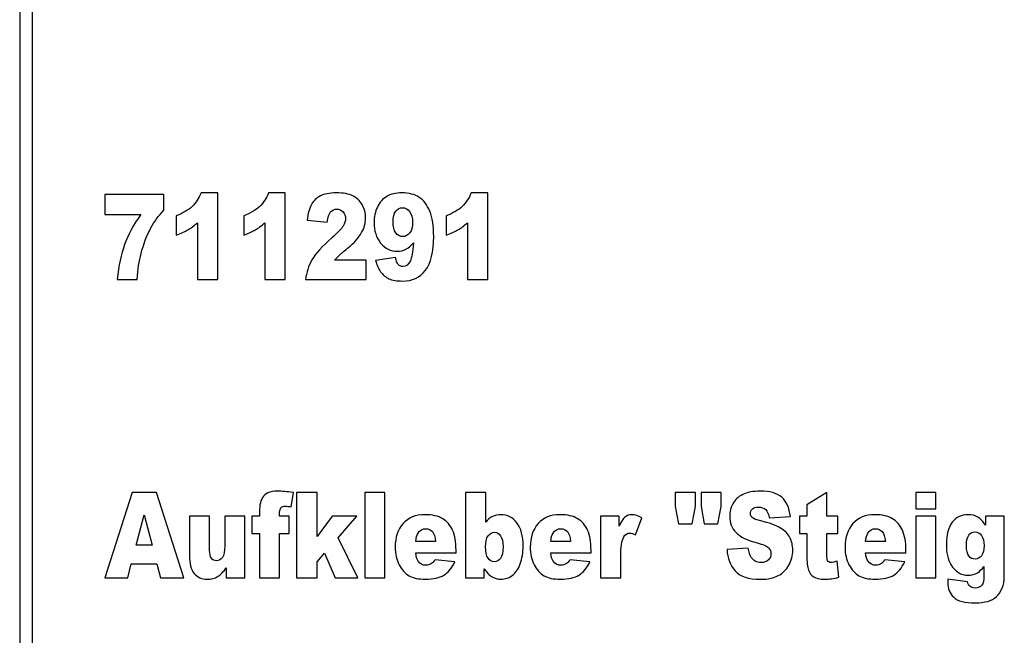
# Model space of a CAD drawing. Header units: millimetres. Extents: x 0 to 10500, y 0 to 14850.
# Tile 18 of 27: x 4834 to 4857, y 13107 to 13122. Entities that reach past the tile are written whole.
import ezdxf

# ---------------------------------------------------------------- set-up
doc = ezdxf.new("R2010")
doc.units = ezdxf.units.MM
doc.header["$LTSCALE"] = 968
doc.layers.add('50879501_600_links_2_BL4', color=7, linetype='CONTINUOUS')

# ---------------------------------------------------------------- blocks, each defined once
blk = doc.blocks.new('50879501_600_LINKS_2_BL4', base_point=(4806.064, 10966.674))
at = {"layer": '50879501_600_links_2_BL4', "color": 7, "linetype": 'Continuous'}
for p, q in [((4833.564, 13145.674), (4833.564, 13039.674)), ((4833.864, 13039.674), (4833.864, 13145.674)), ((4836.943, 13117.674), (4835.564, 13117.674)), ((4835.564, 13117.674), (4835.564, 13117.205)), ((4836.943, 13117.299), (4836.943, 13117.674)), ((4838.21, 13117.708), (4837.819, 13117.708)), ((4838.21, 13115.674), (4838.21, 13117.708)), ((4839.794, 13117.708), (4839.404, 13117.708)), ((4839.794, 13115.674), (4839.794, 13117.708)), ((4844.546, 13117.708), (4844.156, 13117.708)), ((4844.546, 13115.674), (4844.546, 13117.708)), ((4835.564, 13117.205), (4836.404, 13117.205)), ((4837.236, 13117.172), (4837.236, 13116.716)), ((4838.82, 13117.172), (4838.82, 13116.716)), ((4843.572, 13117.172), (4843.572, 13116.716)), ((4837.733, 13117.007), (4837.733, 13115.674)), ((4839.317, 13117.007), (4839.317, 13115.674)), ((4840.308, 13117.069), (4840.781, 13117.024)), ((4844.069, 13117.007), (4844.069, 13115.674)), ((4841.69, 13116.127), (4840.953, 13116.127)), ((4841.69, 13115.674), (4841.69, 13116.127)), ((4842.383, 13116.192), (4841.913, 13116.123)), ((4835.85, 13115.674), (4836.321, 13115.674)), ((4837.733, 13115.674), (4838.21, 13115.674)), ((4839.317, 13115.674), (4839.794, 13115.674)), ((4840.273, 13115.674), (4841.69, 13115.674)), ((4844.069, 13115.674), (4844.546, 13115.674)), ((4836.203, 13110.674), (4835.564, 13108.674)), ((4836.776, 13110.674), (4836.203, 13110.674)), ((4837.415, 13108.674), (4836.776, 13110.674)), ((4839.933, 13110.338), (4839.986, 13110.674)), ((4840.541, 13110.674), (4840.059, 13110.674)), ((4840.059, 13110.674), (4840.059, 13108.674)), ((4840.541, 13109.641), (4840.541, 13110.674)), ((4842.132, 13110.674), (4841.659, 13110.674)), ((4841.659, 13110.674), (4841.659, 13108.674)), ((4842.132, 13108.674), (4842.132, 13110.674)), ((4844.497, 13110.674), (4844.02, 13110.674)), ((4844.02, 13110.674), (4844.02, 13108.674)), ((4844.497, 13109.981), (4844.497, 13110.674)), ((4849.416, 13110.674), (4848.945, 13110.674)), ((4848.945, 13110.674), (4848.945, 13110.344)), ((4849.416, 13110.344), (4849.416, 13110.674)), ((4850.02, 13110.674), (4849.549, 13110.674)), ((4849.549, 13110.674), (4849.549, 13110.344)), ((4850.02, 13110.344), (4850.02, 13110.674)), ((4852.504, 13110.674), (4852.031, 13110.389)), ((4852.504, 13110.123), (4852.504, 13110.674)), ((4855.062, 13110.674), (4854.59, 13110.674)), ((4854.59, 13110.674), (4854.59, 13110.296)), ((4855.062, 13110.296), (4855.062, 13110.674)), ((4848.945, 13110.344), (4849.021, 13109.938)), ((4849.341, 13109.938), (4849.416, 13110.344)), ((4849.549, 13110.344), (4849.626, 13109.938)), ((4849.946, 13109.938), (4850.02, 13110.344)), ((4852.031, 13110.389), (4852.031, 13110.123)), ((4854.59, 13110.296), (4855.062, 13110.296)), ((4836.297, 13109.436), (4836.482, 13110.155)), ((4836.482, 13110.155), (4836.67, 13109.436)), ((4838.02, 13110.123), (4837.546, 13110.123)), ((4837.546, 13110.123), (4837.546, 13109.2)), ((4838.02, 13109.326), (4838.02, 13110.123)), ((4838.848, 13110.123), (4838.376, 13110.123)), ((4838.376, 13110.123), (4838.376, 13109.426)), ((4838.848, 13108.674), (4838.848, 13110.123)), ((4839.187, 13110.123), (4839.01, 13110.123)), ((4839.01, 13110.123), (4839.01, 13109.716)), ((4839.187, 13110.188), (4839.187, 13110.123)), ((4839.885, 13110.123), (4839.66, 13110.123)), ((4839.885, 13109.716), (4839.885, 13110.123)), ((4840.894, 13110.123), (4840.541, 13109.641)), ((4841.475, 13110.123), (4840.894, 13110.123)), ((4841.033, 13109.614), (4841.475, 13110.123)), ((4847.632, 13110.123), (4847.19, 13110.123)), ((4847.19, 13110.123), (4847.19, 13108.674)), ((4847.632, 13109.885), (4847.632, 13110.123)), ((4848.014, 13109.683), (4848.16, 13110.079)), ((4851.15, 13110.078), (4851.646, 13110.112)), ((4852.031, 13110.123), (4851.857, 13110.123)), ((4851.857, 13110.123), (4851.857, 13109.716)), ((4852.763, 13110.123), (4852.504, 13110.123)), ((4852.763, 13109.716), (4852.763, 13110.123)), ((4854.59, 13110.123), (4854.59, 13108.674)), ((4855.062, 13110.123), (4854.59, 13110.123)), ((4855.062, 13108.674), (4855.062, 13110.123)), ((4856.662, 13110.123), (4856.22, 13110.123)), ((4856.22, 13110.123), (4856.22, 13109.908)), ((4856.662, 13108.754), (4856.662, 13110.123)), ((4849.021, 13109.938), (4849.341, 13109.938)), ((4849.626, 13109.938), (4849.946, 13109.938)), ((4839.01, 13109.716), (4839.187, 13109.716)), ((4839.187, 13109.716), (4839.187, 13108.674)), ((4839.66, 13108.674), (4839.66, 13109.716)), ((4839.66, 13109.716), (4839.885, 13109.716)), ((4841.5, 13108.674), (4841.033, 13109.614)), ((4843.321, 13109.526), (4842.856, 13109.526)), ((4846.489, 13109.526), (4846.024, 13109.526)), ((4851.857, 13109.716), (4852.031, 13109.716)), ((4852.031, 13109.716), (4852.031, 13109.206)), ((4852.504, 13109.202), (4852.504, 13109.716)), ((4852.504, 13109.716), (4852.763, 13109.716)), ((4853.876, 13109.526), (4853.411, 13109.526)), ((4836.67, 13109.436), (4836.297, 13109.436)), ((4843.801, 13109.26), (4843.801, 13109.323)), ((4846.969, 13109.26), (4846.969, 13109.323)), ((4850.659, 13109.372), (4850.159, 13109.335)), ((4854.356, 13109.26), (4854.356, 13109.323)), ((4840.541, 13109.05), (4840.719, 13109.254)), ((4840.719, 13109.254), (4840.968, 13108.674)), ((4842.855, 13109.26), (4843.801, 13109.26)), ((4843.774, 13109.049), (4843.309, 13109.099)), ((4846.023, 13109.26), (4846.969, 13109.26)), ((4846.942, 13109.049), (4846.477, 13109.099)), ((4847.665, 13108.674), (4847.665, 13109.159)), ((4852.781, 13108.686), (4852.746, 13109.068)), ((4853.409, 13109.26), (4854.356, 13109.26)), ((4854.329, 13109.049), (4853.864, 13109.099)), ((4836.1, 13108.674), (4836.182, 13109.004)), ((4836.182, 13109.004), (4836.779, 13109.004)), ((4836.779, 13109.004), (4836.864, 13108.674)), ((4838.407, 13108.908), (4838.407, 13108.674)), ((4840.541, 13108.674), (4840.541, 13109.05)), ((4844.462, 13108.674), (4844.462, 13108.888)), ((4856.187, 13108.941), (4856.187, 13108.722)), ((4835.564, 13108.674), (4836.1, 13108.674)), ((4836.864, 13108.674), (4837.415, 13108.674)), ((4838.407, 13108.674), (4838.848, 13108.674)), ((4839.187, 13108.674), (4839.66, 13108.674)), ((4840.059, 13108.674), (4840.541, 13108.674)), ((4840.968, 13108.674), (4841.5, 13108.674)), ((4841.659, 13108.674), (4842.132, 13108.674)), ((4844.02, 13108.674), (4844.462, 13108.674)), ((4847.19, 13108.674), (4847.665, 13108.674)), ((4854.59, 13108.674), (4855.062, 13108.674)), ((4855.799, 13108.58), (4855.341, 13108.641)), ((4856.663, 13108.69), (4856.662, 13108.754))]:
    blk.add_line(p, q, dxfattribs=at)
for points in [[(4837.819, 13117.708), (4837.768, 13117.582), (4837.699, 13117.476), (4837.611, 13117.391)], [(4839.404, 13117.708), (4839.353, 13117.582), (4839.283, 13117.476), (4839.195, 13117.391)], [(4840.619, 13117.637), (4840.528, 13117.591), (4840.459, 13117.522), (4840.41, 13117.435)], [(4840.993, 13117.708), (4840.833, 13117.708), (4840.709, 13117.683), (4840.619, 13117.637)], [(4841.38, 13117.64), (4841.288, 13117.685), (4841.159, 13117.708), (4840.993, 13117.708)], [(4841.599, 13117.435), (4841.545, 13117.528), (4841.473, 13117.596), (4841.38, 13117.64)], [(4842.177, 13117.624), (4842.083, 13117.567), (4842.01, 13117.486), (4841.957, 13117.376)], [(4842.53, 13117.708), (4842.388, 13117.708), (4842.27, 13117.679), (4842.177, 13117.624)], [(4842.939, 13117.604), (4842.836, 13117.672), (4842.699, 13117.708), (4842.53, 13117.708)], [(4843.185, 13117.277), (4843.124, 13117.427), (4843.041, 13117.536), (4842.939, 13117.604)], [(4844.156, 13117.708), (4844.105, 13117.582), (4844.035, 13117.476), (4843.947, 13117.391)], [(4837.611, 13117.391), (4837.521, 13117.305), (4837.396, 13117.232), (4837.236, 13117.172)], [(4839.195, 13117.391), (4839.106, 13117.305), (4838.98, 13117.232), (4838.82, 13117.172)], [(4840.41, 13117.435), (4840.36, 13117.348), (4840.327, 13117.225), (4840.308, 13117.069)], [(4841.679, 13117.125), (4841.679, 13117.24), (4841.652, 13117.342), (4841.599, 13117.435)], [(4841.957, 13117.376), (4841.904, 13117.267), (4841.877, 13117.146), (4841.877, 13117.014)], [(4843.947, 13117.391), (4843.858, 13117.305), (4843.732, 13117.232), (4843.572, 13117.172)], [(4836.404, 13117.205), (4836.231, 13116.952), (4836.104, 13116.716), (4836.025, 13116.495)], [(4836.643, 13116.885), (4836.722, 13117.033), (4836.822, 13117.17), (4836.943, 13117.299)], [(4840.781, 13117.024), (4840.794, 13117.136), (4840.819, 13117.215), (4840.858, 13117.26)], [(4840.858, 13117.26), (4840.896, 13117.304), (4840.946, 13117.327), (4841.006, 13117.327)], [(4841.006, 13117.327), (4841.064, 13117.327), (4841.112, 13117.305), (4841.15, 13117.262)], [(4841.15, 13117.262), (4841.188, 13117.218), (4841.208, 13117.166), (4841.208, 13117.106)], [(4842.326, 13117.029), (4842.326, 13117.139), (4842.345, 13117.222), (4842.388, 13117.278)], [(4842.388, 13117.278), (4842.429, 13117.333), (4842.481, 13117.361), (4842.544, 13117.361)], [(4842.544, 13117.361), (4842.61, 13117.361), (4842.667, 13117.33), (4842.713, 13117.269)], [(4842.713, 13117.269), (4842.759, 13117.207), (4842.783, 13117.123), (4842.783, 13117.015)], [(4843.278, 13116.685), (4843.278, 13116.93), (4843.247, 13117.127), (4843.185, 13117.277)], [(4837.508, 13116.838), (4837.579, 13116.881), (4837.655, 13116.937), (4837.733, 13117.007)], [(4839.092, 13116.838), (4839.163, 13116.881), (4839.239, 13116.937), (4839.317, 13117.007)], [(4841.15, 13116.928), (4841.11, 13116.865), (4841.022, 13116.772), (4840.884, 13116.652)], [(4841.208, 13117.106), (4841.208, 13117.049), (4841.188, 13116.99), (4841.15, 13116.928)], [(4841.587, 13116.776), (4841.647, 13116.887), (4841.679, 13117.003), (4841.679, 13117.125)], [(4841.877, 13117.014), (4841.877, 13116.818), (4841.929, 13116.657), (4842.033, 13116.53)], [(4842.389, 13116.772), (4842.347, 13116.831), (4842.326, 13116.917), (4842.326, 13117.029)], [(4842.783, 13117.015), (4842.783, 13116.908), (4842.761, 13116.827), (4842.717, 13116.769)], [(4843.844, 13116.838), (4843.916, 13116.881), (4843.991, 13116.937), (4844.069, 13117.007)], [(4836.411, 13116.284), (4836.467, 13116.505), (4836.545, 13116.705), (4836.643, 13116.885)], [(4837.236, 13116.716), (4837.345, 13116.754), (4837.436, 13116.795), (4837.508, 13116.838)], [(4838.82, 13116.716), (4838.929, 13116.754), (4839.02, 13116.795), (4839.092, 13116.838)], [(4841.256, 13116.411), (4841.417, 13116.543), (4841.527, 13116.664), (4841.587, 13116.776)], [(4842.551, 13116.683), (4842.486, 13116.683), (4842.432, 13116.712), (4842.389, 13116.772)], [(4842.717, 13116.769), (4842.672, 13116.712), (4842.617, 13116.683), (4842.551, 13116.683)], [(4843.084, 13115.891), (4843.213, 13116.059), (4843.278, 13116.323), (4843.278, 13116.685)], [(4843.572, 13116.716), (4843.681, 13116.754), (4843.772, 13116.795), (4843.844, 13116.838)], [(4836.025, 13116.495), (4835.946, 13116.274), (4835.888, 13116), (4835.85, 13115.674)], [(4840.884, 13116.652), (4840.657, 13116.454), (4840.503, 13116.282), (4840.421, 13116.138)], [(4842.033, 13116.53), (4842.138, 13116.402), (4842.267, 13116.34), (4842.42, 13116.34)], [(4842.626, 13116.387), (4842.685, 13116.419), (4842.743, 13116.469), (4842.8, 13116.537)], [(4842.8, 13116.537), (4842.784, 13116.322), (4842.761, 13116.181), (4842.73, 13116.116)], [(4836.321, 13115.674), (4836.336, 13115.908), (4836.366, 13116.112), (4836.411, 13116.284)], [(4840.953, 13116.127), (4840.996, 13116.176), (4841.033, 13116.217), (4841.066, 13116.248)], [(4841.066, 13116.248), (4841.098, 13116.278), (4841.162, 13116.333), (4841.256, 13116.411)], [(4842.42, 13116.34), (4842.497, 13116.34), (4842.566, 13116.355), (4842.626, 13116.387)], [(4840.421, 13116.138), (4840.338, 13115.993), (4840.289, 13115.838), (4840.273, 13115.674)], [(4841.913, 13116.123), (4841.941, 13116.016), (4841.98, 13115.928), (4842.032, 13115.856)], [(4842.445, 13116.028), (4842.415, 13116.06), (4842.394, 13116.114), (4842.383, 13116.192)], [(4842.553, 13115.981), (4842.51, 13115.981), (4842.474, 13115.996), (4842.445, 13116.028)], [(4842.73, 13116.116), (4842.688, 13116.026), (4842.628, 13115.981), (4842.553, 13115.981)], [(4842.032, 13115.856), (4842.083, 13115.786), (4842.148, 13115.731), (4842.227, 13115.695)], [(4842.547, 13115.64), (4842.776, 13115.64), (4842.954, 13115.723), (4843.084, 13115.891)], [(4842.227, 13115.695), (4842.305, 13115.659), (4842.412, 13115.64), (4842.547, 13115.64)], [(4839.625, 13110.708), (4839.521, 13110.708), (4839.442, 13110.693), (4839.388, 13110.666)], [(4839.986, 13110.674), (4839.828, 13110.696), (4839.707, 13110.708), (4839.625, 13110.708)], [(4850.945, 13110.708), (4850.768, 13110.708), (4850.629, 13110.681), (4850.527, 13110.629)], [(4851.442, 13110.565), (4851.328, 13110.66), (4851.162, 13110.708), (4850.945, 13110.708)], [(4839.263, 13110.556), (4839.233, 13110.511), (4839.213, 13110.454), (4839.202, 13110.383)], [(4839.388, 13110.666), (4839.335, 13110.638), (4839.293, 13110.602), (4839.263, 13110.556)], [(4850.527, 13110.629), (4850.425, 13110.577), (4850.349, 13110.505), (4850.298, 13110.413)], [(4851.646, 13110.112), (4851.624, 13110.319), (4851.555, 13110.469), (4851.442, 13110.565)], [(4839.202, 13110.383), (4839.191, 13110.312), (4839.187, 13110.247), (4839.187, 13110.188)], [(4839.66, 13110.123), (4839.66, 13110.187), (4839.661, 13110.229), (4839.665, 13110.25)], [(4839.665, 13110.25), (4839.673, 13110.285), (4839.686, 13110.312), (4839.705, 13110.329)], [(4839.705, 13110.329), (4839.724, 13110.345), (4839.754, 13110.355), (4839.797, 13110.355)], [(4839.797, 13110.355), (4839.831, 13110.355), (4839.877, 13110.349), (4839.933, 13110.338)], [(4850.298, 13110.413), (4850.247, 13110.322), (4850.223, 13110.225), (4850.223, 13110.123)], [(4850.709, 13110.179), (4850.709, 13110.222), (4850.724, 13110.259), (4850.755, 13110.289)], [(4850.755, 13110.289), (4850.785, 13110.319), (4850.832, 13110.335), (4850.893, 13110.335)], [(4850.893, 13110.335), (4850.967, 13110.335), (4851.025, 13110.315), (4851.067, 13110.274)], [(4851.067, 13110.274), (4851.109, 13110.233), (4851.137, 13110.168), (4851.15, 13110.078)], [(4843.07, 13110.155), (4842.852, 13110.155), (4842.682, 13110.084), (4842.559, 13109.945)], [(4843.488, 13110.061), (4843.386, 13110.124), (4843.247, 13110.155), (4843.07, 13110.155)], [(4843.721, 13109.788), (4843.667, 13109.907), (4843.59, 13109.998), (4843.488, 13110.061)], [(4844.657, 13110.111), (4844.596, 13110.082), (4844.543, 13110.038), (4844.497, 13109.981)], [(4844.856, 13110.155), (4844.783, 13110.155), (4844.717, 13110.14), (4844.657, 13110.111)], [(4845.228, 13109.964), (4845.13, 13110.091), (4845.006, 13110.155), (4844.856, 13110.155)], [(4846.238, 13110.155), (4846.02, 13110.155), (4845.85, 13110.084), (4845.727, 13109.945)], [(4846.656, 13110.061), (4846.554, 13110.124), (4846.415, 13110.155), (4846.238, 13110.155)], [(4846.889, 13109.788), (4846.836, 13109.907), (4846.758, 13109.998), (4846.656, 13110.061)], [(4847.763, 13110.097), (4847.718, 13110.059), (4847.674, 13109.988), (4847.632, 13109.885)], [(4847.931, 13110.155), (4847.864, 13110.155), (4847.808, 13110.135), (4847.763, 13110.097)], [(4848.16, 13110.079), (4848.076, 13110.129), (4848.001, 13110.155), (4847.931, 13110.155)], [(4850.223, 13110.123), (4850.223, 13109.966), (4850.271, 13109.838), (4850.371, 13109.736)], [(4850.746, 13110.092), (4850.721, 13110.117), (4850.709, 13110.146), (4850.709, 13110.179)], [(4850.923, 13110.018), (4850.83, 13110.041), (4850.771, 13110.065), (4850.746, 13110.092)], [(4851.416, 13109.842), (4851.316, 13109.902), (4851.153, 13109.96), (4850.923, 13110.018)], [(4853.625, 13110.155), (4853.407, 13110.155), (4853.237, 13110.084), (4853.114, 13109.945)], [(4854.043, 13110.061), (4853.941, 13110.124), (4853.801, 13110.155), (4853.625, 13110.155)], [(4854.275, 13109.788), (4854.222, 13109.907), (4854.145, 13109.998), (4854.043, 13110.061)], [(4855.809, 13110.155), (4855.658, 13110.155), (4855.537, 13110.095), (4855.445, 13109.978)], [(4856.045, 13110.098), (4855.983, 13110.136), (4855.904, 13110.155), (4855.809, 13110.155)], [(4856.22, 13109.908), (4856.166, 13109.996), (4856.108, 13110.06), (4856.045, 13110.098)], [(4842.559, 13109.945), (4842.436, 13109.805), (4842.374, 13109.622), (4842.374, 13109.395)], [(4842.91, 13109.722), (4842.954, 13109.791), (4843.015, 13109.827), (4843.09, 13109.827)], [(4843.09, 13109.827), (4843.155, 13109.827), (4843.207, 13109.803), (4843.247, 13109.757)], [(4843.247, 13109.757), (4843.286, 13109.711), (4843.311, 13109.633), (4843.321, 13109.526)], [(4843.801, 13109.323), (4843.801, 13109.514), (4843.774, 13109.668), (4843.721, 13109.788)], [(4845.376, 13109.419), (4845.376, 13109.656), (4845.326, 13109.838), (4845.228, 13109.964)], [(4845.727, 13109.945), (4845.604, 13109.805), (4845.543, 13109.622), (4845.543, 13109.395)], [(4846.078, 13109.722), (4846.122, 13109.791), (4846.183, 13109.827), (4846.258, 13109.827)], [(4846.258, 13109.827), (4846.323, 13109.827), (4846.375, 13109.803), (4846.415, 13109.757)], [(4846.415, 13109.757), (4846.454, 13109.711), (4846.48, 13109.633), (4846.489, 13109.526)], [(4846.969, 13109.323), (4846.969, 13109.514), (4846.942, 13109.668), (4846.889, 13109.788)], [(4851.633, 13109.62), (4851.588, 13109.708), (4851.516, 13109.782), (4851.416, 13109.842)], [(4853.114, 13109.945), (4852.991, 13109.805), (4852.929, 13109.622), (4852.929, 13109.395)], [(4853.465, 13109.722), (4853.509, 13109.791), (4853.569, 13109.827), (4853.645, 13109.827)], [(4853.645, 13109.827), (4853.71, 13109.827), (4853.762, 13109.803), (4853.801, 13109.757)], [(4853.801, 13109.757), (4853.841, 13109.711), (4853.866, 13109.633), (4853.876, 13109.526)], [(4854.356, 13109.323), (4854.356, 13109.514), (4854.329, 13109.668), (4854.275, 13109.788)], [(4855.445, 13109.978), (4855.352, 13109.859), (4855.305, 13109.687), (4855.305, 13109.462)], [(4855.83, 13109.675), (4855.865, 13109.727), (4855.914, 13109.753), (4855.974, 13109.753)], [(4855.974, 13109.753), (4856.035, 13109.753), (4856.086, 13109.724), (4856.128, 13109.668)], [(4842.856, 13109.526), (4842.863, 13109.612), (4842.881, 13109.678), (4842.91, 13109.722)], [(4844.493, 13109.402), (4844.493, 13109.516), (4844.513, 13109.6), (4844.553, 13109.656)], [(4844.553, 13109.656), (4844.594, 13109.712), (4844.646, 13109.741), (4844.711, 13109.741)], [(4844.711, 13109.741), (4844.764, 13109.741), (4844.81, 13109.713), (4844.846, 13109.66)], [(4844.846, 13109.66), (4844.884, 13109.606), (4844.904, 13109.522), (4844.904, 13109.408)], [(4846.024, 13109.526), (4846.031, 13109.612), (4846.049, 13109.678), (4846.078, 13109.722)], [(4847.665, 13109.159), (4847.665, 13109.391), (4847.689, 13109.55), (4847.737, 13109.635)], [(4847.737, 13109.635), (4847.771, 13109.694), (4847.819, 13109.724), (4847.882, 13109.724)], [(4847.882, 13109.724), (4847.914, 13109.724), (4847.958, 13109.711), (4848.014, 13109.683)], [(4850.371, 13109.736), (4850.469, 13109.636), (4850.633, 13109.554), (4850.864, 13109.494)], [(4851.701, 13109.325), (4851.701, 13109.434), (4851.678, 13109.532), (4851.633, 13109.62)], [(4853.411, 13109.526), (4853.418, 13109.612), (4853.436, 13109.678), (4853.465, 13109.722)], [(4855.776, 13109.42), (4855.776, 13109.539), (4855.794, 13109.623), (4855.83, 13109.675)], [(4856.128, 13109.668), (4856.169, 13109.612), (4856.19, 13109.532), (4856.19, 13109.427)], [(4838.063, 13109.132), (4838.034, 13109.17), (4838.02, 13109.235), (4838.02, 13109.326)], [(4838.376, 13109.426), (4838.376, 13109.293), (4838.358, 13109.202), (4838.322, 13109.151)], [(4842.374, 13109.395), (4842.374, 13109.236), (4842.405, 13109.097), (4842.466, 13108.979)], [(4844.552, 13109.131), (4844.513, 13109.187), (4844.493, 13109.277), (4844.493, 13109.402)], [(4844.904, 13109.408), (4844.904, 13109.277), (4844.884, 13109.184), (4844.846, 13109.129)], [(4845.308, 13109), (4845.352, 13109.12), (4845.376, 13109.26), (4845.376, 13109.419)], [(4845.543, 13109.395), (4845.543, 13109.236), (4845.573, 13109.097), (4845.634, 13108.979)], [(4850.159, 13109.335), (4850.173, 13109.134), (4850.237, 13108.967), (4850.348, 13108.836)], [(4850.724, 13109.153), (4850.691, 13109.203), (4850.669, 13109.277), (4850.659, 13109.372)], [(4850.864, 13109.494), (4851.004, 13109.457), (4851.094, 13109.419), (4851.133, 13109.377)], [(4851.133, 13109.377), (4851.171, 13109.337), (4851.191, 13109.29), (4851.191, 13109.239)], [(4851.611, 13108.97), (4851.671, 13109.078), (4851.701, 13109.196), (4851.701, 13109.325)], [(4852.929, 13109.395), (4852.929, 13109.236), (4852.959, 13109.097), (4853.021, 13108.979)], [(4855.305, 13109.462), (4855.305, 13109.265), (4855.341, 13109.106), (4855.413, 13108.986)], [(4855.833, 13109.186), (4855.795, 13109.237), (4855.776, 13109.315), (4855.776, 13109.42)], [(4856.19, 13109.427), (4856.19, 13109.32), (4856.169, 13109.241), (4856.13, 13109.189)], [(4837.546, 13109.2), (4837.546, 13109.009), (4837.582, 13108.869), (4837.656, 13108.777)], [(4838.184, 13109.075), (4838.131, 13109.075), (4838.091, 13109.094), (4838.063, 13109.132)], [(4838.322, 13109.151), (4838.286, 13109.099), (4838.239, 13109.075), (4838.184, 13109.075)], [(4842.916, 13109.061), (4842.884, 13109.105), (4842.863, 13109.17), (4842.855, 13109.26)], [(4843.095, 13108.967), (4843.02, 13108.967), (4842.961, 13108.998), (4842.916, 13109.061)], [(4843.309, 13109.099), (4843.279, 13109.056), (4843.252, 13109.024), (4843.227, 13109.008)], [(4844.704, 13109.048), (4844.643, 13109.048), (4844.592, 13109.075), (4844.552, 13109.131)], [(4844.846, 13109.129), (4844.807, 13109.075), (4844.76, 13109.048), (4844.704, 13109.048)], [(4846.084, 13109.061), (4846.052, 13109.105), (4846.031, 13109.17), (4846.023, 13109.26)], [(4846.263, 13108.967), (4846.188, 13108.967), (4846.129, 13108.998), (4846.084, 13109.061)], [(4846.477, 13109.099), (4846.447, 13109.056), (4846.42, 13109.024), (4846.395, 13109.008)], [(4850.957, 13109.033), (4850.856, 13109.033), (4850.778, 13109.072), (4850.724, 13109.153)], [(4851.13, 13109.094), (4851.089, 13109.053), (4851.031, 13109.033), (4850.957, 13109.033)], [(4851.191, 13109.239), (4851.191, 13109.184), (4851.17, 13109.135), (4851.13, 13109.094)], [(4852.031, 13109.206), (4852.031, 13109.044), (4852.043, 13108.928), (4852.07, 13108.855)], [(4852.519, 13109.079), (4852.508, 13109.099), (4852.504, 13109.14), (4852.504, 13109.202)], [(4852.6, 13109.034), (4852.561, 13109.034), (4852.534, 13109.049), (4852.519, 13109.079)], [(4852.746, 13109.068), (4852.683, 13109.045), (4852.635, 13109.034), (4852.6, 13109.034)], [(4853.471, 13109.061), (4853.438, 13109.105), (4853.418, 13109.17), (4853.409, 13109.26)], [(4853.649, 13108.967), (4853.575, 13108.967), (4853.516, 13108.998), (4853.471, 13109.061)], [(4853.864, 13109.099), (4853.834, 13109.056), (4853.807, 13109.024), (4853.782, 13109.008)], [(4855.983, 13109.112), (4855.92, 13109.112), (4855.87, 13109.136), (4855.833, 13109.186)], [(4856.13, 13109.189), (4856.09, 13109.138), (4856.041, 13109.112), (4855.983, 13109.112)], [(4838.208, 13108.702), (4838.275, 13108.743), (4838.341, 13108.812), (4838.407, 13108.908)], [(4842.466, 13108.979), (4842.528, 13108.862), (4842.605, 13108.776), (4842.699, 13108.722)], [(4843.227, 13109.008), (4843.185, 13108.981), (4843.141, 13108.967), (4843.095, 13108.967)], [(4843.516, 13108.736), (4843.616, 13108.798), (4843.702, 13108.903), (4843.774, 13109.049)], [(4844.462, 13108.888), (4844.522, 13108.798), (4844.579, 13108.737), (4844.631, 13108.705)], [(4845.121, 13108.73), (4845.2, 13108.79), (4845.263, 13108.88), (4845.308, 13109)], [(4845.634, 13108.979), (4845.696, 13108.862), (4845.773, 13108.776), (4845.867, 13108.722)], [(4846.395, 13109.008), (4846.353, 13108.981), (4846.309, 13108.967), (4846.263, 13108.967)], [(4846.684, 13108.736), (4846.785, 13108.798), (4846.87, 13108.903), (4846.942, 13109.049)], [(4850.348, 13108.836), (4850.459, 13108.705), (4850.659, 13108.64), (4850.949, 13108.64)], [(4851.358, 13108.724), (4851.466, 13108.779), (4851.551, 13108.861), (4851.611, 13108.97)], [(4852.07, 13108.855), (4852.097, 13108.783), (4852.138, 13108.728), (4852.194, 13108.693)], [(4853.021, 13108.979), (4853.082, 13108.862), (4853.16, 13108.776), (4853.254, 13108.722)], [(4853.782, 13109.008), (4853.74, 13108.981), (4853.696, 13108.967), (4853.649, 13108.967)], [(4854.071, 13108.736), (4854.171, 13108.798), (4854.257, 13108.903), (4854.329, 13109.049)], [(4855.413, 13108.986), (4855.514, 13108.817), (4855.647, 13108.732), (4855.812, 13108.732)], [(4856.048, 13108.8), (4856.094, 13108.829), (4856.14, 13108.876), (4856.187, 13108.941)], [(4837.656, 13108.777), (4837.73, 13108.686), (4837.832, 13108.641), (4837.962, 13108.641)], [(4837.962, 13108.641), (4838.06, 13108.641), (4838.141, 13108.662), (4838.208, 13108.702)], [(4842.699, 13108.722), (4842.792, 13108.668), (4842.921, 13108.641), (4843.084, 13108.641)], [(4843.084, 13108.641), (4843.272, 13108.641), (4843.416, 13108.674), (4843.516, 13108.736)], [(4844.631, 13108.705), (4844.7, 13108.663), (4844.775, 13108.641), (4844.858, 13108.641)], [(4844.858, 13108.641), (4844.955, 13108.641), (4845.043, 13108.671), (4845.121, 13108.73)], [(4845.867, 13108.722), (4845.96, 13108.668), (4846.089, 13108.641), (4846.252, 13108.641)], [(4846.252, 13108.641), (4846.44, 13108.641), (4846.584, 13108.674), (4846.684, 13108.736)], [(4850.949, 13108.64), (4851.113, 13108.64), (4851.249, 13108.668), (4851.358, 13108.724)], [(4852.194, 13108.693), (4852.25, 13108.659), (4852.336, 13108.641), (4852.454, 13108.641)], [(4852.454, 13108.641), (4852.555, 13108.641), (4852.664, 13108.656), (4852.781, 13108.686)], [(4853.254, 13108.722), (4853.347, 13108.668), (4853.476, 13108.641), (4853.639, 13108.641)], [(4853.639, 13108.641), (4853.827, 13108.641), (4853.971, 13108.674), (4854.071, 13108.736)], [(4855.341, 13108.641), (4855.339, 13108.611), (4855.339, 13108.586), (4855.339, 13108.567)], [(4855.812, 13108.732), (4855.896, 13108.732), (4855.974, 13108.754), (4856.048, 13108.8)], [(4856.187, 13108.722), (4856.187, 13108.615), (4856.169, 13108.541), (4856.135, 13108.498)], [(4856.613, 13108.431), (4856.646, 13108.513), (4856.665, 13108.6), (4856.663, 13108.69)], [(4855.339, 13108.567), (4855.339, 13108.421), (4855.384, 13108.304), (4855.477, 13108.217)], [(4855.853, 13108.476), (4855.828, 13108.495), (4855.811, 13108.531), (4855.799, 13108.58)], [(4855.984, 13108.434), (4855.93, 13108.434), (4855.888, 13108.449), (4855.853, 13108.476)], [(4856.135, 13108.498), (4856.102, 13108.456), (4856.051, 13108.434), (4855.984, 13108.434)], [(4856.482, 13108.231), (4856.537, 13108.282), (4856.581, 13108.349), (4856.613, 13108.431)], [(4855.477, 13108.217), (4855.57, 13108.129), (4855.739, 13108.086), (4855.987, 13108.086)], [(4856.275, 13108.121), (4856.358, 13108.143), (4856.428, 13108.18), (4856.482, 13108.231)], [(4855.987, 13108.086), (4856.095, 13108.086), (4856.191, 13108.098), (4856.275, 13108.121)]]:
    blk.add_open_spline(points, degree=3, dxfattribs=at)

msp = doc.modelspace()

# ---------------------------------------------------------------- block references
at = {"layer": '50879501_600_links_2_BL4'}
msp.add_blockref('50879501_600_LINKS_2_BL4', (4806.064, 10966.674), dxfattribs=at)

doc.saveas('drawing.dxf')
